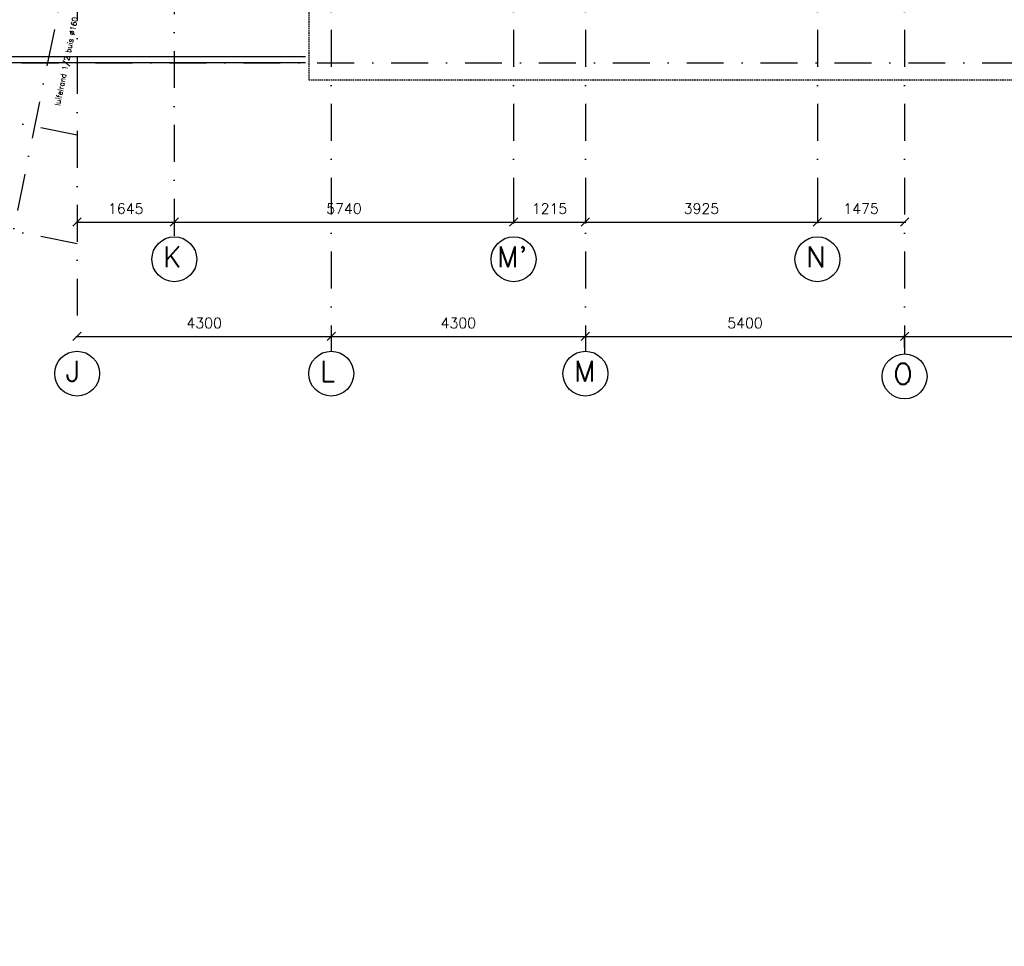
# Model space of a CAD drawing. Extents: x -171140 to 151546, y -8083 to 162438.
# Tile 35 of 96: x 34411 to 51069, y 14849 to 30528. Entities that reach past the tile are written whole.
import ezdxf

# ---------------------------------------------------------------- set-up
doc = ezdxf.new("R2010")
doc.units = 0
doc.header["$LTSCALE"] = 50
doc.header["$MEASUREMENT"] = 0
doc.header["$PDMODE"] = 3
doc.header["$PDSIZE"] = 0.001
for name, pattern in [('DASHED', [0.75, 0.5, -0.25]), ('HIDDEN2', [0.1875, 0.125, -0.0625]), ('STRAM_0WT$0$DASHDOT', [25, 12.5, -6.25, 0, -6.25])]:
    doc.linetypes.add(name, pattern=pattern)
doc.layers.get('0').update_dxf_attribs({"linetype": 'CONTINUOUS'})
doc.layers.get('DEFPOINTS').update_dxf_attribs({"linetype": 'CONTINUOUS'})
for name, color, linetype in [('_BESTAAND_ONGEWIJZIGD', 8, 'CONTINUOUS'), ('A--L24AC1_TRAPPEN', 1, 'HIDDEN2'), ('A--L3A1_VPORTS', 1, 'CONTINUOUS'), ('A--M$1A-_F123-', 1, 'CONTINUOUS'), ('STRAM_0WT$0$A--L$7A-_STRAM', 1, 'STRAM_0WT$0$DASHDOT'), ('STRAM_0WT$0$A--L$7A1-_STRA', 1, 'CONTINUOUS'), ('STRAM_0WT$0$A--L$7A3-_STRA', 3, 'CONTINUOUS'), ('STRAM_0WT$0$A--L$7AC3-_STR', 3, 'STRAM_0WT$0$DASHDOT'), ('STRAM_0WT$0$A--M$1A-_F123-', 1, 'CONTINUOUS'), ('STRAM_0WT$0$A--T$7A8-_STRA', 8, 'STRAM_0WT$0$DASHDOT'), ('TEKST_KOZIJNMERK', 10, 'CONTINUOUS')]:
    doc.layers.add(name, color=color, linetype=linetype)
doc.styles.add('B-01', font='SIMPLEX.SHX', dxfattribs={"width": 0.8, "height": 4.5})
doc.styles.add('HIEMSTRA', font='romans.shx')
doc.styles.add('STRAM_0WT$0$HIEMSTRA', font='romans.shx')
doc.dimstyles.get("Standard").update_dxf_attribs({"dimscale": 40, "dimtxt": 2.5, "dimasz": 2, "dimexe": 0.3, "dimexo": 0.3, "dimgap": 2, "dimtad": 0, "dimdec": 0, "dimzin": 0, "dimtxsty": 'HIEMSTRA', "dimblk1": 'OBLIQUE', "dimblk2": 'OBLIQUE', "dimsah": 1, "dimcen": -0.09, "dimdle": 0.3, "dimse1": 1, "dimclrd": 2, "dimclre": 2, "dimclrt": 3, "dimazin": 3, "dimtfac": 1, "dimtdec": 4, "dimtix": 1, "dimtmove": 0, "dimatfit": 3, "dimtvp": 625, "dimtolj": 1, "dimtzin": 0})
doc.dimstyles.new('STRAM_0WT$0$STANDARD', dxfattribs={"dimscale": 70, "dimtxt": 2.5, "dimasz": 2, "dimexe": 0.3, "dimexo": 0.3, "dimgap": 2, "dimtad": 1, "dimdec": 0, "dimzin": 0, "dimtxsty": 'STRAM_0WT$0$HIEMSTRA', "dimblk1": 'STRAM_0WT$0$_OBLIQUE', "dimblk2": 'STRAM_0WT$0$_OBLIQUE', "dimsah": 1, "dimcen": -0.09, "dimdle": 0.3, "dimclrd": 1, "dimclre": 1, "dimclrt": 4, "dimazin": 3, "dimtfac": 1, "dimtdec": 4, "dimtix": 1, "dimtofl": 0, "dimtmove": 0, "dimatfit": 3, "dimtvp": 625, "dimtolj": 1, "dimtzin": 0})

# ---------------------------------------------------------------- blocks, each defined once
blk = doc.blocks.new('STRAM_0WT$0$_OBLIQUE')
at = {"color": 0, "linetype": 'BYBLOCK'}
blk.add_line((-0.5, -0.5), (0.5, 0.5), dxfattribs=at)
blk = doc.blocks.new('*D1387')
at = {"color": 1, "linetype": 'BYBLOCK'}
for p, q in [((-32850, -4786), (-32850, -5036)), ((-31635, -4786), (-31635, -5036)), ((-32871, -5015), (-31614, -5015))]:
    blk.add_line(p, q, dxfattribs=at)
at = {"layer": 'DEFPOINTS', "color": 0, "linetype": 'BYBLOCK'}
for p in [(-32850, -4765), (-31635, -4765), (-31635, -5015)]:
    blk.add_point(p, dxfattribs=at)
at = {"color": 1, "linetype": 'BYBLOCK', "xscale": 140, "yscale": 140, "zscale": 140, "rotation": 180}
blk.add_blockref('STRAM_0WT$0$_OBLIQUE', (-32850, -5015), dxfattribs=at)
at = {"color": 1, "linetype": 'BYBLOCK', "xscale": 140, "yscale": 140, "zscale": 140}
blk.add_blockref('STRAM_0WT$0$_OBLIQUE', (-31635, -5015), dxfattribs=at)
at = {"color": 4, "linetype": 'BYBLOCK', "insert": (-32242, -4787), "char_height": 175, "attachment_point": 5, "style": 'STRAM_0WT$0$HIEMSTRA'}
blk.add_mtext('\\A1;1215', dxfattribs=at)
blk = doc.blocks.new('*D1388')
at = {"color": 1, "linetype": 'BYBLOCK'}
for p, q in [((-26235, -7039), (-26235, -6829)), ((-20835, -7039), (-20835, -6829)), ((-26256, -6850), (-20814, -6850))]:
    blk.add_line(p, q, dxfattribs=at)
at = {"layer": 'DEFPOINTS', "color": 0, "linetype": 'BYBLOCK'}
for p in [(-20835, -6850), (-26235, -7060), (-20835, -7060)]:
    blk.add_point(p, dxfattribs=at)
at = {"color": 1, "linetype": 'BYBLOCK', "xscale": 140, "yscale": 140, "zscale": 140, "rotation": 180}
blk.add_blockref('STRAM_0WT$0$_OBLIQUE', (-26235, -6850), dxfattribs=at)
at = {"color": 1, "linetype": 'BYBLOCK', "xscale": 140, "yscale": 140, "zscale": 140}
blk.add_blockref('STRAM_0WT$0$_OBLIQUE', (-20835, -6850), dxfattribs=at)
at = {"color": 4, "linetype": 'BYBLOCK', "insert": (-23535, -6622), "char_height": 175, "attachment_point": 5, "style": 'STRAM_0WT$0$HIEMSTRA'}
blk.add_mtext('\\A1;5400', dxfattribs=at)
blk = doc.blocks.new('*D1424')
at = {"color": 1, "linetype": 'BYBLOCK'}
blk.add_line((-40256, -6850), (-35914, -6850), dxfattribs=at)
at = {"layer": 'DEFPOINTS', "color": 0, "linetype": 'BYBLOCK'}
for p in [(-40235, -6850), (-35935, -6850), (-35935, -6850)]:
    blk.add_point(p, dxfattribs=at)
at = {"color": 1, "linetype": 'BYBLOCK', "xscale": 140, "yscale": 140, "zscale": 140, "rotation": 180}
blk.add_blockref('STRAM_0WT$0$_OBLIQUE', (-40235, -6850), dxfattribs=at)
at = {"color": 1, "linetype": 'BYBLOCK', "xscale": 140, "yscale": 140, "zscale": 140}
blk.add_blockref('STRAM_0WT$0$_OBLIQUE', (-35935, -6850), dxfattribs=at)
at = {"color": 4, "linetype": 'BYBLOCK', "insert": (-38085, -6622), "char_height": 175, "attachment_point": 5, "style": 'STRAM_0WT$0$HIEMSTRA'}
blk.add_mtext('\\A1;4300', dxfattribs=at)
blk = doc.blocks.new('*D1425')
at = {"color": 1, "linetype": 'BYBLOCK'}
blk.add_line((-35956, -6850), (-31614, -6850), dxfattribs=at)
at = {"layer": 'DEFPOINTS', "color": 0, "linetype": 'BYBLOCK'}
for p in [(-35935, -6850), (-31635, -6850), (-31635, -6850)]:
    blk.add_point(p, dxfattribs=at)
at = {"color": 1, "linetype": 'BYBLOCK', "xscale": 140, "yscale": 140, "zscale": 140, "rotation": 180}
blk.add_blockref('STRAM_0WT$0$_OBLIQUE', (-35935, -6850), dxfattribs=at)
at = {"color": 1, "linetype": 'BYBLOCK', "xscale": 140, "yscale": 140, "zscale": 140}
blk.add_blockref('STRAM_0WT$0$_OBLIQUE', (-31635, -6850), dxfattribs=at)
at = {"color": 4, "linetype": 'BYBLOCK', "insert": (-33785, -6622), "char_height": 175, "attachment_point": 5, "style": 'STRAM_0WT$0$HIEMSTRA'}
blk.add_mtext('\\A1;4300', dxfattribs=at)
blk = doc.blocks.new('*D1426')
at = {"color": 1, "linetype": 'BYBLOCK'}
blk.add_line((-31656, -6850), (-26214, -6850), dxfattribs=at)
at = {"layer": 'DEFPOINTS', "color": 0, "linetype": 'BYBLOCK'}
for p in [(-31635, -6850), (-26235, -6850), (-26235, -6850)]:
    blk.add_point(p, dxfattribs=at)
at = {"color": 1, "linetype": 'BYBLOCK', "xscale": 140, "yscale": 140, "zscale": 140, "rotation": 180}
blk.add_blockref('STRAM_0WT$0$_OBLIQUE', (-31635, -6850), dxfattribs=at)
at = {"color": 1, "linetype": 'BYBLOCK', "xscale": 140, "yscale": 140, "zscale": 140}
blk.add_blockref('STRAM_0WT$0$_OBLIQUE', (-26235, -6850), dxfattribs=at)
at = {"color": 4, "linetype": 'BYBLOCK', "insert": (-28935, -6622), "char_height": 175, "attachment_point": 5, "style": 'STRAM_0WT$0$HIEMSTRA'}
blk.add_mtext('\\A1;5400', dxfattribs=at)
blk = doc.blocks.new('*D1427')
at = {"color": 1, "linetype": 'BYBLOCK'}
blk.add_line((-40256, -5015), (-38569, -5015), dxfattribs=at)
at = {"layer": 'DEFPOINTS', "color": 0, "linetype": 'BYBLOCK'}
for p in [(-40235, -5015), (-38590, -5015), (-38590, -5015)]:
    blk.add_point(p, dxfattribs=at)
at = {"color": 1, "linetype": 'BYBLOCK', "xscale": 140, "yscale": 140, "zscale": 140, "rotation": 180}
blk.add_blockref('STRAM_0WT$0$_OBLIQUE', (-40235, -5015), dxfattribs=at)
at = {"color": 1, "linetype": 'BYBLOCK', "xscale": 140, "yscale": 140, "zscale": 140}
blk.add_blockref('STRAM_0WT$0$_OBLIQUE', (-38590, -5015), dxfattribs=at)
at = {"color": 4, "linetype": 'BYBLOCK', "insert": (-39412, -4787), "char_height": 175, "attachment_point": 5, "style": 'STRAM_0WT$0$HIEMSTRA'}
blk.add_mtext('\\A1;1645', dxfattribs=at)
blk = doc.blocks.new('*D1428')
at = {"color": 1, "linetype": 'BYBLOCK'}
for p, q in [((-27710, -4804), (-27710, -5036)), ((-31635, -5030), (-31635, -4994)), ((-31656, -5015), (-27689, -5015))]:
    blk.add_line(p, q, dxfattribs=at)
at = {"layer": 'DEFPOINTS', "color": 0, "linetype": 'BYBLOCK'}
for p in [(-27710, -4783), (-31635, -5051), (-27710, -5015)]:
    blk.add_point(p, dxfattribs=at)
at = {"color": 1, "linetype": 'BYBLOCK', "xscale": 140, "yscale": 140, "zscale": 140, "rotation": 180}
blk.add_blockref('STRAM_0WT$0$_OBLIQUE', (-31635, -5015), dxfattribs=at)
at = {"color": 1, "linetype": 'BYBLOCK', "xscale": 140, "yscale": 140, "zscale": 140}
blk.add_blockref('STRAM_0WT$0$_OBLIQUE', (-27710, -5015), dxfattribs=at)
at = {"color": 4, "linetype": 'BYBLOCK', "insert": (-29672, -4787), "char_height": 175, "attachment_point": 5, "style": 'STRAM_0WT$0$HIEMSTRA'}
blk.add_mtext('\\A1;3925', dxfattribs=at)
blk = doc.blocks.new('*D1429')
at = {"color": 1, "linetype": 'BYBLOCK'}
blk.add_line((-27731, -5015), (-26214, -5015), dxfattribs=at)
at = {"layer": 'DEFPOINTS', "color": 0, "linetype": 'BYBLOCK'}
for p in [(-27710, -5015), (-26235, -5015), (-26235, -5015)]:
    blk.add_point(p, dxfattribs=at)
at = {"color": 1, "linetype": 'BYBLOCK', "xscale": 140, "yscale": 140, "zscale": 140, "rotation": 180}
blk.add_blockref('STRAM_0WT$0$_OBLIQUE', (-27710, -5015), dxfattribs=at)
at = {"color": 1, "linetype": 'BYBLOCK', "xscale": 140, "yscale": 140, "zscale": 140}
blk.add_blockref('STRAM_0WT$0$_OBLIQUE', (-26235, -5015), dxfattribs=at)
at = {"color": 4, "linetype": 'BYBLOCK', "insert": (-26972, -4787), "char_height": 175, "attachment_point": 5, "style": 'STRAM_0WT$0$HIEMSTRA'}
blk.add_mtext('\\A1;1475', dxfattribs=at)
blk = doc.blocks.new('*D1449')
at = {"color": 1, "linetype": 'BYBLOCK'}
for p, q in [((-38611, -5015), (-32829, -5015)), ((-38590, -5020), (-38590, -5036)), ((-32850, -5020), (-32850, -5036))]:
    blk.add_line(p, q, dxfattribs=at)
at = {"layer": 'DEFPOINTS', "color": 0, "linetype": 'BYBLOCK'}
for p in [(-38590, -4999), (-32850, -4999), (-32850, -5015)]:
    blk.add_point(p, dxfattribs=at)
at = {"color": 1, "linetype": 'BYBLOCK', "xscale": 140, "yscale": 140, "zscale": 140, "rotation": 180}
blk.add_blockref('STRAM_0WT$0$_OBLIQUE', (-38590, -5015), dxfattribs=at)
at = {"color": 1, "linetype": 'BYBLOCK', "xscale": 140, "yscale": 140, "zscale": 140}
blk.add_blockref('STRAM_0WT$0$_OBLIQUE', (-32850, -5015), dxfattribs=at)
at = {"color": 4, "linetype": 'BYBLOCK', "insert": (-35720, -4787), "char_height": 175, "attachment_point": 5, "style": 'STRAM_0WT$0$HIEMSTRA'}
blk.add_mtext('\\A1;5740', dxfattribs=at)
blk = doc.blocks.new('_OBLIQUE')
at = {"color": 0, "linetype": 'BYBLOCK'}
blk.add_line((-0.5, -0.5), (0.5, 0.5), dxfattribs=at)
blk = doc.blocks.new('*D341')
at = {"layer": 'A--M$1A-_F123-', "color": 2, "linetype": 'CONTINUOUS'}
for p, q in [((23982, 29671), (23903, 29687)), ((23979, 29656), (23984, 29683)), ((24080, 29652), (23982, 29671)), ((24080, 29652), (24158, 29636))]:
    blk.add_line(p, q, dxfattribs=at)
at = {"layer": 'DEFPOINTS', "color": 0, "linetype": 'CONTINUOUS'}
for p in [(23982, 29671), (23976, 29644), (24074, 29624)]:
    blk.add_point(p, dxfattribs=at)
at = {"layer": 'A--M$1A-_F123-', "color": 2, "linetype": 'CONTINUOUS', "xscale": 80, "yscale": 80, "zscale": 80}
for p, rotation in [((23982, 29671), 348.4862903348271), ((24080, 29652), 168.4862903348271)]:
    blk.add_blockref('_OBLIQUE', p, dxfattribs=dict(at, rotation=rotation))
at = {"layer": 'A--M$1A-_F123-', "color": 3, "linetype": 'CONTINUOUS', "insert": (36506, 90904), "char_height": 100, "attachment_point": 5, "rotation": 348.4863, "style": 'HIEMSTRA'}
blk.add_mtext('\\A1;100', dxfattribs=at)
blk = doc.blocks.new('STRAM_0WT')
at = {"layer": 'STRAM_0WT$0$A--L$7A-_STRAM'}
for p, q in [((-40234.938, -3673.931), (-64049.215, 1177.073)), ((-40234.938, -5510.896), (-64408.499, -586.705))]:
    blk.add_line(p, q, dxfattribs=at)
at = {"layer": 'STRAM_0WT$0$A--L$7A1-_STRA'}
for centre in [(-32849.938, -5773.032), (-27709.938, -5773.032), (-40234.938, -7708.119), (-35934.938, -7708.119), (-31634.938, -7708.119), (-26234.938, -7755.117)]:
    blk.add_circle(centre, 379.497, dxfattribs=at)
at = {"layer": 'STRAM_0WT$0$A--L$7A3-_STRA'}
blk.add_circle((-38589.938, -5773.032), 379.497, dxfattribs=at)
at = {"layer": 'STRAM_0WT$0$A--L$7AC3-_STR'}
blk.add_line((-38589.938, 89008.057), (-38589.938, -5393.534), dxfattribs=at)
at = {"layer": 'STRAM_0WT$0$A--T$7A8-_STRA', "color": 8}
for p, q in [((-35934.938, 28110.192), (-35934.938, -7328.621)), ((-32849.938, 28110.192), (-32849.938, -5393.534)), ((-31634.938, 28110.192), (-31634.938, -7328.621)), ((-27709.938, 28110.192), (-27709.938, -5393.534)), ((-26234.938, 28110.192), (-26234.938, -7375.62)), ((-40234.938, 11400), (-40234.938, -7328.621)), ((-39621.489, 3015.129), (-48281.544, -39498.332)), ((-66174.285, -2450), (-500, -2450))]:
    blk.add_line(p, q, dxfattribs=at)
at = {"layer": 'STRAM_0WT$0$A--L$7A3-_STRA', "style": 'STRAM_0WT$0$HIEMSTRA'}
for s, p in [('K', (-38781.686, -5906.234)), ("M'", (-33129.273, -5906.234)), ('N', (-27901.686, -5906.234)), ('J', (-40426.686, -7841.321)), ('L', (-36126.686, -7841.321)), ('M', (-31826.686, -7841.321)), ('O', (-26426.686, -7888.319))]:
    blk.add_text(s, height=350, dxfattribs=at).set_placement(p)
at = {"layer": 'STRAM_0WT$0$A--M$1A-_F123-'}
for base, p1, p2, picture, middle, set_off in [((-38589.938, -5143.534), (-40234.938, -5143.534), (-38589.938, -5143.534), '*D1427', (-39412.438, -4916.034), (0, -128.751)), ((-32849.938, -5143.534), (-38589.938, -5127.81), (-32849.938, -5127.81), '*D1449', (-35719.938, -4916.034), (0, -128.751)), ((-27709.938, -5143.534), (-31634.938, -5179.396), (-27709.938, -4911.446), '*D1428', (-29672.438, -4916.034), (0, -128.751)), ((-26234.938, -5143.534), (-27709.938, -5143.534), (-26234.938, -5143.534), '*D1429', (-26972.438, -4916.034), (0, -128.751)), ((-35934.938, -7078.621), (-40234.938, -7078.621), (-35934.938, -7078.621), '*D1424', (-38084.938, -6851.121), (0, -229.069)), ((-31634.938, -7078.621), (-35934.938, -7078.621), (-31634.938, -7078.621), '*D1425', (-33784.938, -6851.121), (0, -229.069)), ((-26234.938, -7078.621), (-31634.938, -7078.621), (-26234.938, -7078.621), '*D1426', (-28934.938, -6851.121), (0, -229.069))]:
    dim = blk.add_linear_dim(base=base, p1=p1, p2=p2, dimstyle='STRAM_0WT$0$STANDARD', dxfattribs=at)
    dim.commit()
    dim.dimension.update_dxf_attribs({"geometry": picture, "text_midpoint": middle, "insert": set_off})
at = {"layer": 'STRAM_0WT$0$A--M$1A-_F123-', "linetype": 'CONTINUOUS'}
for base, p1, p2, picture, middle, set_off in [((-31634.938, -5143.534), (-32849.938, -4893.534), (-31634.938, -4893.534), '*D1387', (-32242.438, -4916.034), (0, -128.751)), ((-20834.938, -7078.621), (-26234.938, -7289.065), (-20834.938, -7289.065), '*D1388', (-23534.938, -6851.121), (0, -229.069))]:
    dim = blk.add_linear_dim(base=base, p1=p1, p2=p2, dimstyle='STRAM_0WT$0$STANDARD', dxfattribs=at)
    dim.commit()
    dim.dimension.update_dxf_attribs({"geometry": picture, "text_midpoint": middle, "insert": set_off})

msp = doc.modelspace()

# ---------------------------------------------------------------- linework, layer by layer
at = {"layer": '_BESTAAND_ONGEWIJZIGD', "linetype": 'DASHED'}
msp.add_lwpolyline([(55147.3, 31812.5), (55147.3, 29502.5), (39307.3, 29502.5), (39307.3, 32252.5)], dxfattribs=at)
at = {"layer": 'A--L3A1_VPORTS'}
msp.add_line((39244.3, 29896.9), (31269.7, 29896.9), dxfattribs=at)
at = {"layer": 'A--L3A1_VPORTS', "color": 2}
msp.add_line((39244.3, 29796.9), (31269.7, 29796.9), dxfattribs=at)

# ---------------------------------------------------------------- block references
at = {"layer": 'A--L24AC1_TRAPPEN'}
msp.add_blockref('STRAM_0WT', (75617, 32246.9), dxfattribs=at)

# ---------------------------------------------------------------- texts
at = {"layer": 'TEKST_KOZIJNMERK', "style": 'B-01'}
msp.add_text('luifelrand 1/2 buis %%c160', height=90, rotation=78.49, dxfattribs=at).set_placement((35090.4, 29065.3))

# ---------------------------------------------------------------- dimensions: what is measured, and where the dimension line sits
at = {"layer": 'A--M$1A-_F123-', "linetype": 'CONTINUOUS'}
dim = msp.add_aligned_dim(p1=(24074.3, 29624), p2=(23976.3, 29644), distance=-28, dimstyle='STANDARD', dxfattribs=at)
dim.commit()
dim.dimension.update_dxf_attribs({"geometry": '*D341', "text_midpoint": (36506, 90903.8)})

doc.saveas('drawing.dxf')
